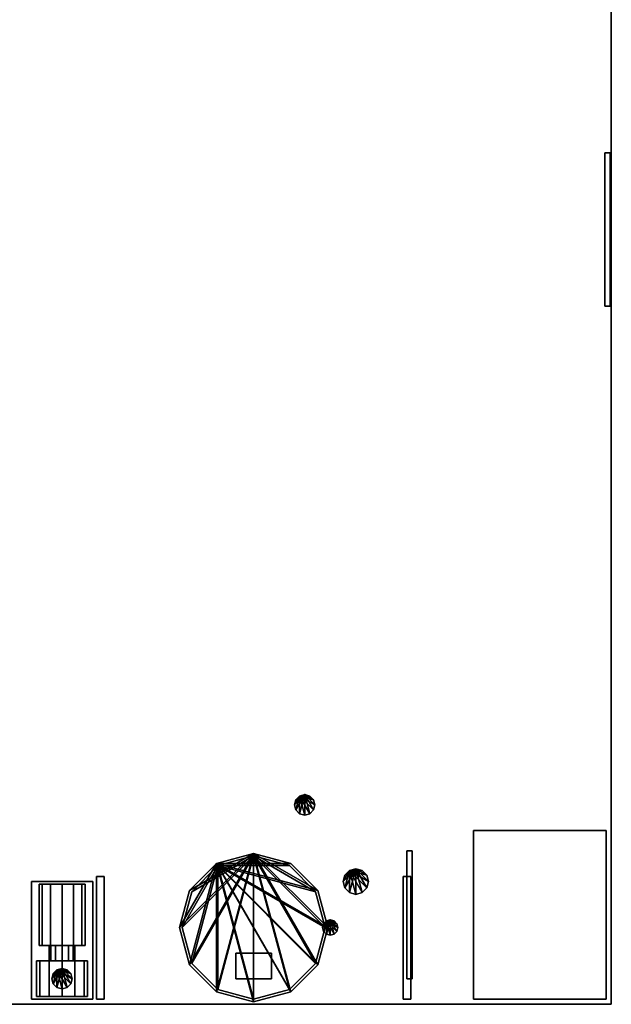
# Model space of a CAD drawing. Header units: millimetres. Extents: x 8500 to 19000, y -3980 to 3980.
# Tile 27 of 31: x 16684 to 19000, y -3980 to -130. Entities that reach past the tile are written whole.
import ezdxf

# ---------------------------------------------------------------- set-up
doc = ezdxf.new("R2010")
doc.units = ezdxf.units.MM

msp = doc.modelspace()

# ---------------------------------------------------------------- linework, layer by layer
for points in [[(8500, -3980, 840), (19000, -3980, 840), (19000, 3980, 840), (8500, 3980, 840)], [(8500, -3980, 900), (8500, 3980, 900), (19000, 3980, 900), (19000, -3980, 900)], [(19000, -3980, 840), (19000, -3980, 900), (19000, 3980, 900), (19000, 3980, 840)], [(18975, -1250, 2400), (18995, -1250, 2400), (18995, -650, 2400), (18975, -650, 2400)], [(18975, -1250, 2650), (18975, -650, 2650), (18995, -650, 2650), (18995, -1250, 2650)], [(18995, -650, 2400), (18995, -650, 2650), (18975, -650, 2650), (18975, -650, 2400)], [(18975, -650, 2400), (18975, -650, 2650), (18975, -1250, 2650), (18975, -1250, 2400)], [(18995, -1250, 2400), (18995, -1250, 2650), (18995, -650, 2650), (18995, -650, 2400)], [(18975, -1250, 2400), (18975, -1250, 2650), (18995, -1250, 2650), (18995, -1250, 2400)], [(17800, -3160, 1040), (17765.4, -3220, 1040), (17760, -3200, 1040)], [(17800, -3160, 1040), (17760, -3200, 1040), (17765.4, -3180, 1040)], [(17780, -3165.4, 900), (17765.4, -3180, 900), (17760, -3200, 900)], [(17780, -3165.4, 900), (17760, -3200, 900), (17765.4, -3220, 900)], [(17760, -3200, 900), (17765.4, -3180, 900), (17765.4, -3180, 1040), (17760, -3200, 1040)], [(17800, -3160, 1040), (17780, -3234.6, 1040), (17765.4, -3220, 1040)], [(17800, -3160, 1040), (17765.4, -3180, 1040), (17780, -3165.4, 1040)], [(17780, -3165.4, 900), (17765.4, -3220, 900), (17780, -3234.6, 900)], [(17765.4, -3180, 900), (17780, -3165.4, 900), (17780, -3165.4, 1040), (17765.4, -3180, 1040)], [(17780, -3165.4, 900), (17820, -3165.4, 900), (17800, -3160, 900)], [(17800, -3160, 1040), (17800, -3240, 1040), (17780, -3234.6, 1040)], [(17780, -3165.4, 900), (17800, -3160, 900), (17800, -3160, 1040), (17780, -3165.4, 1040)], [(17780, -3165.4, 900), (17780, -3234.6, 900), (17800, -3240, 900)], [(17780, -3165.4, 900), (17800, -3240, 900), (17820, -3234.6, 900)], [(17780, -3165.4, 900), (17820, -3234.6, 900), (17834.6, -3220, 900)], [(17780, -3165.4, 900), (17834.6, -3220, 900), (17840, -3200, 900)], [(17780, -3165.4, 900), (17840, -3200, 900), (17834.6, -3180, 900)], [(17780, -3165.4, 900), (17834.6, -3180, 900), (17820, -3165.4, 900)], [(17800, -3160, 1040), (17820, -3165.4, 1040), (17834.6, -3180, 1040)], [(17800, -3160, 1040), (17834.6, -3180, 1040), (17840, -3200, 1040)], [(17800, -3160, 1040), (17840, -3200, 1040), (17834.6, -3220, 1040)], [(17800, -3160, 1040), (17834.6, -3220, 1040), (17820, -3234.6, 1040)], [(17800, -3160, 1040), (17820, -3234.6, 1040), (17800, -3240, 1040)], [(17800, -3160, 900), (17820, -3165.4, 900), (17820, -3165.4, 1040), (17800, -3160, 1040)], [(17820, -3165.4, 900), (17834.6, -3180, 900), (17834.6, -3180, 1040), (17820, -3165.4, 1040)], [(17834.6, -3180, 900), (17840, -3200, 900), (17840, -3200, 1040), (17834.6, -3180, 1040)], [(17765.4, -3220, 900), (17760, -3200, 900), (17760, -3200, 1040), (17765.4, -3220, 1040)], [(17780, -3234.6, 900), (17765.4, -3220, 900), (17765.4, -3220, 1040), (17780, -3234.6, 1040)], [(17834.6, -3220, 900), (17820, -3234.6, 900), (17820, -3234.6, 1040), (17834.6, -3220, 1040)], [(17840, -3200, 900), (17834.6, -3220, 900), (17834.6, -3220, 1040), (17840, -3200, 1040)], [(17800, -3240, 900), (17780, -3234.6, 900), (17780, -3234.6, 1040), (17800, -3240, 1040)], [(17820, -3234.6, 900), (17800, -3240, 900), (17800, -3240, 1040), (17820, -3234.6, 1040)], [(18460, -3960, 2770), (18980, -3960, 2770), (18980, -3300, 2770), (18460, -3300, 2770)], [(18460, -3960, 2790), (18460, -3300, 2790), (18980, -3300, 2790), (18980, -3960, 2790)], [(18980, -3300, 2770), (18980, -3300, 2790), (18460, -3300, 2790), (18460, -3300, 2770)], [(18460, -3300, 2770), (18460, -3300, 2790), (18460, -3960, 2790), (18460, -3960, 2770)], [(18980, -3960, 2770), (18980, -3960, 2790), (18980, -3300, 2790), (18980, -3300, 2770)], [(18200, -3880, 2500), (18220, -3880, 2500), (18220, -3380, 2500), (18200, -3380, 2500)], [(18200, -3880, 2650), (18200, -3380, 2650), (18220, -3380, 2650), (18220, -3880, 2650)], [(18220, -3380, 2500), (18220, -3380, 2650), (18200, -3380, 2650), (18200, -3380, 2500)], [(18200, -3380, 2500), (18200, -3380, 2650), (18200, -3880, 2650), (18200, -3880, 2500)], [(18220, -3880, 2500), (18220, -3880, 2650), (18220, -3380, 2650), (18220, -3380, 2500)], [(17600, -3390, 1040), (17348.9, -3825, 1040), (17310, -3680, 1040)], [(17600, -3390, 1040), (17310, -3680, 1040), (17348.9, -3535, 1040)], [(17600, -3390, 2000), (17348.9, -3825, 2000), (17310, -3680, 2000)], [(17600, -3390, 2000), (17310, -3680, 2000), (17348.9, -3535, 2000)], [(17600, -3400, 2000), (17357.5, -3820, 2000), (17320, -3680, 2000)], [(17600, -3400, 2000), (17320, -3680, 2000), (17357.5, -3540, 2000)], [(17600, -3390, 1040), (17455, -3931.1, 1040), (17348.9, -3825, 1040)], [(17600, -3390, 1040), (17348.9, -3535, 1040), (17455, -3428.9, 1040)], [(17600, -3390, 2000), (17455, -3931.1, 2000), (17348.9, -3825, 2000)], [(17600, -3390, 2000), (17348.9, -3535, 2000), (17455, -3428.9, 2000)], [(17600, -3400, 2000), (17460, -3922.5, 2000), (17357.5, -3820, 2000)], [(17600, -3400, 2000), (17357.5, -3540, 2000), (17460, -3437.5, 2000)], [(17455, -3428.9, 1000), (17745, -3428.9, 1000), (17600, -3390, 1000)], [(17600, -3390, 1040), (17600, -3970, 1040), (17455, -3931.1, 1040)], [(17455, -3428.9, 1000), (17600, -3390, 1000), (17600, -3390, 1040), (17455, -3428.9, 1040)], [(17455, -3428.9, 1960), (17745, -3428.9, 1960), (17600, -3390, 1960)], [(17600, -3390, 2000), (17600, -3970, 2000), (17455, -3931.1, 2000)], [(17455, -3428.9, 1960), (17600, -3390, 1960), (17600, -3390, 2000), (17455, -3428.9, 2000)], [(17460, -3437.5, 1000), (17740, -3437.5, 1000), (17600, -3400, 1000)], [(17600, -3400, 2000), (17600, -3960, 2000), (17460, -3922.5, 2000)], [(17460, -3437.5, 1000), (17600, -3400, 1000), (17600, -3400, 2000), (17460, -3437.5, 2000)], [(17600, -3390, 1040), (17745, -3428.9, 1040), (17851.1, -3535, 1040)], [(17600, -3390, 1040), (17851.1, -3535, 1040), (17890, -3680, 1040)], [(17600, -3390, 1040), (17890, -3680, 1040), (17851.1, -3825, 1040)], [(17600, -3390, 1040), (17851.1, -3825, 1040), (17745, -3931.1, 1040)], [(17600, -3390, 1040), (17745, -3931.1, 1040), (17600, -3970, 1040)], [(17600, -3390, 1000), (17745, -3428.9, 1000), (17745, -3428.9, 1040), (17600, -3390, 1040)], [(17600, -3390, 2000), (17745, -3428.9, 2000), (17851.1, -3535, 2000)], [(17600, -3390, 2000), (17851.1, -3535, 2000), (17890, -3680, 2000)], [(17600, -3390, 2000), (17890, -3680, 2000), (17851.1, -3825, 2000)], [(17600, -3390, 2000), (17851.1, -3825, 2000), (17745, -3931.1, 2000)], [(17600, -3390, 2000), (17745, -3931.1, 2000), (17600, -3970, 2000)], [(17600, -3390, 1960), (17745, -3428.9, 1960), (17745, -3428.9, 2000), (17600, -3390, 2000)], [(17600, -3400, 2000), (17740, -3437.5, 2000), (17842.5, -3540, 2000)], [(17600, -3400, 2000), (17842.5, -3540, 2000), (17880, -3680, 2000)], [(17600, -3400, 2000), (17880, -3680, 2000), (17842.5, -3820, 2000)], [(17600, -3400, 2000), (17842.5, -3820, 2000), (17740, -3922.5, 2000)], [(17600, -3400, 2000), (17740, -3922.5, 2000), (17600, -3960, 2000)], [(17600, -3400, 1000), (17740, -3437.5, 1000), (17740, -3437.5, 2000), (17600, -3400, 2000)], [(17455, -3428.9, 1000), (17348.9, -3535, 1000), (17310, -3680, 1000)], [(17455, -3428.9, 1000), (17310, -3680, 1000), (17348.9, -3825, 1000)], [(17455, -3428.9, 1960), (17348.9, -3535, 1960), (17310, -3680, 1960)], [(17455, -3428.9, 1960), (17310, -3680, 1960), (17348.9, -3825, 1960)], [(17460, -3437.5, 1000), (17357.5, -3540, 1000), (17320, -3680, 1000)], [(17460, -3437.5, 1000), (17320, -3680, 1000), (17357.5, -3820, 1000)], [(17455, -3428.9, 1000), (17348.9, -3825, 1000), (17455, -3931.1, 1000)], [(17348.9, -3535, 1000), (17455, -3428.9, 1000), (17455, -3428.9, 1040), (17348.9, -3535, 1040)], [(17455, -3428.9, 1960), (17348.9, -3825, 1960), (17455, -3931.1, 1960)], [(17348.9, -3535, 1960), (17455, -3428.9, 1960), (17455, -3428.9, 2000), (17348.9, -3535, 2000)], [(17460, -3437.5, 1000), (17357.5, -3820, 1000), (17460, -3922.5, 1000)], [(17357.5, -3540, 1000), (17460, -3437.5, 1000), (17460, -3437.5, 2000), (17357.5, -3540, 2000)], [(17455, -3428.9, 1000), (17455, -3931.1, 1000), (17600, -3970, 1000)], [(17455, -3428.9, 1000), (17600, -3970, 1000), (17745, -3931.1, 1000)], [(17455, -3428.9, 1000), (17745, -3931.1, 1000), (17851.1, -3825, 1000)], [(17455, -3428.9, 1000), (17851.1, -3825, 1000), (17890, -3680, 1000)], [(17455, -3428.9, 1000), (17890, -3680, 1000), (17851.1, -3535, 1000)], [(17455, -3428.9, 1000), (17851.1, -3535, 1000), (17745, -3428.9, 1000)], [(17455, -3428.9, 1960), (17455, -3931.1, 1960), (17600, -3970, 1960)], [(17455, -3428.9, 1960), (17600, -3970, 1960), (17745, -3931.1, 1960)], [(17455, -3428.9, 1960), (17745, -3931.1, 1960), (17851.1, -3825, 1960)], [(17455, -3428.9, 1960), (17851.1, -3825, 1960), (17890, -3680, 1960)], [(17455, -3428.9, 1960), (17890, -3680, 1960), (17851.1, -3535, 1960)], [(17455, -3428.9, 1960), (17851.1, -3535, 1960), (17745, -3428.9, 1960)], [(17460, -3437.5, 1000), (17460, -3922.5, 1000), (17600, -3960, 1000)], [(17460, -3437.5, 1000), (17600, -3960, 1000), (17740, -3922.5, 1000)], [(17460, -3437.5, 1000), (17740, -3922.5, 1000), (17842.5, -3820, 1000)], [(17460, -3437.5, 1000), (17842.5, -3820, 1000), (17880, -3680, 1000)], [(17460, -3437.5, 1000), (17880, -3680, 1000), (17842.5, -3540, 1000)], [(17460, -3437.5, 1000), (17842.5, -3540, 1000), (17740, -3437.5, 1000)], [(17740, -3437.5, 1000), (17842.5, -3540, 1000), (17842.5, -3540, 2000), (17740, -3437.5, 2000)], [(17745, -3428.9, 1000), (17851.1, -3535, 1000), (17851.1, -3535, 1040), (17745, -3428.9, 1040)], [(17745, -3428.9, 1960), (17851.1, -3535, 1960), (17851.1, -3535, 2000), (17745, -3428.9, 2000)], [(18000, -3450, 940), (17956.7, -3525, 940), (17950, -3500, 940)], [(18000, -3450, 940), (17950, -3500, 940), (17956.7, -3475, 940)], [(17975, -3456.7, 900), (17956.7, -3475, 900), (17950, -3500, 900)], [(17975, -3456.7, 900), (17950, -3500, 900), (17956.7, -3525, 900)], [(18000, -3450, 940), (17975, -3543.3, 940), (17956.7, -3525, 940)], [(18000, -3450, 940), (17956.7, -3475, 940), (17975, -3456.7, 940)], [(17975, -3456.7, 900), (17956.7, -3525, 900), (17975, -3543.3, 900)], [(17956.7, -3475, 900), (17975, -3456.7, 900), (17975, -3456.7, 940), (17956.7, -3475, 940)], [(17975, -3456.7, 900), (18025, -3456.7, 900), (18000, -3450, 900)], [(18000, -3450, 940), (18000, -3550, 940), (17975, -3543.3, 940)], [(17975, -3456.7, 900), (18000, -3450, 900), (18000, -3450, 940), (17975, -3456.7, 940)], [(17975, -3456.7, 900), (17975, -3543.3, 900), (18000, -3550, 900)], [(17975, -3456.7, 900), (18000, -3550, 900), (18025, -3543.3, 900)], [(17975, -3456.7, 900), (18025, -3543.3, 900), (18043.3, -3525, 900)], [(17975, -3456.7, 900), (18043.3, -3525, 900), (18050, -3500, 900)], [(17975, -3456.7, 900), (18050, -3500, 900), (18043.3, -3475, 900)], [(17975, -3456.7, 900), (18043.3, -3475, 900), (18025, -3456.7, 900)], [(18000, -3450, 940), (18025, -3456.7, 940), (18043.3, -3475, 940)], [(18000, -3450, 940), (18043.3, -3475, 940), (18050, -3500, 940)], [(18000, -3450, 940), (18050, -3500, 940), (18043.3, -3525, 940)], [(18000, -3450, 940), (18043.3, -3525, 940), (18025, -3543.3, 940)], [(18000, -3450, 940), (18025, -3543.3, 940), (18000, -3550, 940)], [(18000, -3450, 900), (18025, -3456.7, 900), (18025, -3456.7, 940), (18000, -3450, 940)], [(18025, -3456.7, 900), (18043.3, -3475, 900), (18043.3, -3475, 940), (18025, -3456.7, 940)], [(16730, -3960, 930), (16970, -3960, 930), (16970, -3500, 930), (16730, -3500, 930)], [(16730, -3960, 1020), (16730, -3500, 1020), (16970, -3500, 1020), (16970, -3960, 1020)], [(16970, -3500, 930), (16970, -3500, 1020), (16730, -3500, 1020), (16730, -3500, 930)], [(16730, -3500, 930), (16730, -3500, 1020), (16730, -3960, 1020), (16730, -3960, 930)], [(16970, -3960, 930), (16970, -3960, 1020), (16970, -3500, 1020), (16970, -3500, 930)], [(16985, -3960, 2740), (17015, -3960, 2740), (17015, -3480, 2740), (16985, -3480, 2740)], [(16985, -3960, 2770), (16985, -3480, 2770), (17015, -3480, 2770), (17015, -3960, 2770)], [(17015, -3480, 2740), (17015, -3480, 2770), (16985, -3480, 2770), (16985, -3480, 2740)], [(16985, -3480, 2740), (16985, -3480, 2770), (16985, -3960, 2770), (16985, -3960, 2740)], [(17015, -3960, 2740), (17015, -3960, 2770), (17015, -3480, 2770), (17015, -3480, 2740)], [(17950, -3500, 900), (17956.7, -3475, 900), (17956.7, -3475, 940), (17950, -3500, 940)], [(17956.7, -3525, 900), (17950, -3500, 900), (17950, -3500, 940), (17956.7, -3525, 940)], [(18043.3, -3475, 900), (18050, -3500, 900), (18050, -3500, 940), (18043.3, -3475, 940)], [(18050, -3500, 900), (18043.3, -3525, 900), (18043.3, -3525, 940), (18050, -3500, 940)], [(18185, -3960, 2740), (18215, -3960, 2740), (18215, -3480, 2740), (18185, -3480, 2740)], [(18185, -3960, 2770), (18185, -3480, 2770), (18215, -3480, 2770), (18215, -3960, 2770)], [(18215, -3480, 2740), (18215, -3480, 2770), (18185, -3480, 2770), (18185, -3480, 2740)], [(18185, -3480, 2740), (18185, -3480, 2770), (18185, -3960, 2770), (18185, -3960, 2740)], [(18215, -3960, 2740), (18215, -3960, 2770), (18215, -3480, 2770), (18215, -3480, 2740)], [(16805, -3510, 1277.9), (16772.1, -3510, 1245), (16760, -3510, 1200)], [(16805, -3510, 1277.9), (16760, -3510, 1200), (16772.1, -3510, 1155)], [(16772.1, -3510, 1155), (16760, -3510, 1200), (16760, -3750, 1200), (16772.1, -3750, 1155)], [(16760, -3510, 1200), (16772.1, -3510, 1245), (16772.1, -3750, 1245), (16760, -3750, 1200)], [(16805, -3510, 1277.9), (16772.1, -3510, 1155), (16805, -3510, 1122.1)], [(16805, -3510, 1122.1), (16772.1, -3510, 1155), (16772.1, -3750, 1155), (16805, -3750, 1122.1)], [(16772.1, -3510, 1245), (16805, -3510, 1277.9), (16805, -3750, 1277.9), (16772.1, -3750, 1245)], [(16805, -3510, 1277.9), (16805, -3510, 1122.1), (16850, -3510, 1110)], [(16805, -3510, 1277.9), (16850, -3510, 1110), (16895, -3510, 1122.1)], [(16805, -3510, 1277.9), (16895, -3510, 1122.1), (16927.9, -3510, 1155)], [(16805, -3510, 1277.9), (16927.9, -3510, 1155), (16940, -3510, 1200)], [(16805, -3510, 1277.9), (16940, -3510, 1200), (16927.9, -3510, 1245)], [(16805, -3510, 1277.9), (16927.9, -3510, 1245), (16895, -3510, 1277.9)], [(16805, -3510, 1277.9), (16895, -3510, 1277.9), (16850, -3510, 1290)], [(16850, -3510, 1110), (16805, -3510, 1122.1), (16805, -3750, 1122.1), (16850, -3750, 1110)], [(16805, -3510, 1277.9), (16850, -3510, 1290), (16850, -3750, 1290), (16805, -3750, 1277.9)], [(16850, -3510, 1290), (16895, -3510, 1277.9), (16895, -3750, 1277.9), (16850, -3750, 1290)], [(16895, -3510, 1122.1), (16850, -3510, 1110), (16850, -3750, 1110), (16895, -3750, 1122.1)], [(16895, -3510, 1277.9), (16927.9, -3510, 1245), (16927.9, -3750, 1245), (16895, -3750, 1277.9)], [(16927.9, -3510, 1155), (16895, -3510, 1122.1), (16895, -3750, 1122.1), (16927.9, -3750, 1155)], [(16927.9, -3510, 1245), (16940, -3510, 1200), (16940, -3750, 1200), (16927.9, -3750, 1245)], [(16940, -3510, 1200), (16927.9, -3510, 1155), (16927.9, -3750, 1155), (16940, -3750, 1200)], [(17310, -3680, 1000), (17348.9, -3535, 1000), (17348.9, -3535, 1040), (17310, -3680, 1040)], [(17310, -3680, 1960), (17348.9, -3535, 1960), (17348.9, -3535, 2000), (17310, -3680, 2000)], [(17320, -3680, 1000), (17357.5, -3540, 1000), (17357.5, -3540, 2000), (17320, -3680, 2000)], [(17842.5, -3540, 1000), (17880, -3680, 1000), (17880, -3680, 2000), (17842.5, -3540, 2000)], [(17851.1, -3535, 1000), (17890, -3680, 1000), (17890, -3680, 1040), (17851.1, -3535, 1040)], [(17851.1, -3535, 1960), (17890, -3680, 1960), (17890, -3680, 2000), (17851.1, -3535, 2000)], [(17975, -3543.3, 900), (17956.7, -3525, 900), (17956.7, -3525, 940), (17975, -3543.3, 940)], [(18043.3, -3525, 900), (18025, -3543.3, 900), (18025, -3543.3, 940), (18043.3, -3525, 940)], [(18000, -3550, 900), (17975, -3543.3, 900), (17975, -3543.3, 940), (18000, -3550, 940)], [(18025, -3543.3, 900), (18000, -3550, 900), (18000, -3550, 940), (18025, -3543.3, 940)], [(17900, -3650, 2220), (17874, -3695, 2220), (17870, -3680, 2220)], [(17900, -3650, 2220), (17870, -3680, 2220), (17874, -3665, 2220)], [(17885, -3654, 2180), (17874, -3665, 2180), (17870, -3680, 2180)], [(17885, -3654, 2180), (17870, -3680, 2180), (17874, -3695, 2180)], [(17900, -3650, 2220), (17885, -3706, 2220), (17874, -3695, 2220)], [(17900, -3650, 2220), (17874, -3665, 2220), (17885, -3654, 2220)], [(17885, -3654, 2180), (17874, -3695, 2180), (17885, -3706, 2180)], [(17874, -3665, 2180), (17885, -3654, 2180), (17885, -3654, 2220), (17874, -3665, 2220)], [(17885, -3654, 2180), (17915, -3654, 2180), (17900, -3650, 2180)], [(17900, -3650, 2220), (17900, -3710, 2220), (17885, -3706, 2220)], [(17885, -3654, 2180), (17900, -3650, 2180), (17900, -3650, 2220), (17885, -3654, 2220)], [(17885, -3654, 2180), (17885, -3706, 2180), (17900, -3710, 2180)], [(17885, -3654, 2180), (17900, -3710, 2180), (17915, -3706, 2180)], [(17885, -3654, 2180), (17915, -3706, 2180), (17926, -3695, 2180)], [(17885, -3654, 2180), (17926, -3695, 2180), (17930, -3680, 2180)], [(17885, -3654, 2180), (17930, -3680, 2180), (17926, -3665, 2180)], [(17885, -3654, 2180), (17926, -3665, 2180), (17915, -3654, 2180)], [(17900, -3650, 2220), (17915, -3654, 2220), (17926, -3665, 2220)], [(17900, -3650, 2220), (17926, -3665, 2220), (17930, -3680, 2220)], [(17900, -3650, 2220), (17930, -3680, 2220), (17926, -3695, 2220)], [(17900, -3650, 2220), (17926, -3695, 2220), (17915, -3706, 2220)], [(17900, -3650, 2220), (17915, -3706, 2220), (17900, -3710, 2220)], [(17900, -3650, 2180), (17915, -3654, 2180), (17915, -3654, 2220), (17900, -3650, 2220)], [(17915, -3654, 2180), (17926, -3665, 2180), (17926, -3665, 2220), (17915, -3654, 2220)], [(17348.9, -3825, 1000), (17310, -3680, 1000), (17310, -3680, 1040), (17348.9, -3825, 1040)], [(17348.9, -3825, 1960), (17310, -3680, 1960), (17310, -3680, 2000), (17348.9, -3825, 2000)], [(17357.5, -3820, 1000), (17320, -3680, 1000), (17320, -3680, 2000), (17357.5, -3820, 2000)], [(17880, -3680, 1000), (17842.5, -3820, 1000), (17842.5, -3820, 2000), (17880, -3680, 2000)], [(17890, -3680, 1000), (17851.1, -3825, 1000), (17851.1, -3825, 1040), (17890, -3680, 1040)], [(17890, -3680, 1960), (17851.1, -3825, 1960), (17851.1, -3825, 2000), (17890, -3680, 2000)], [(17870, -3680, 2180), (17874, -3665, 2180), (17874, -3665, 2220), (17870, -3680, 2220)], [(17874, -3695, 2180), (17870, -3680, 2180), (17870, -3680, 2220), (17874, -3695, 2220)], [(17885, -3706, 2180), (17874, -3695, 2180), (17874, -3695, 2220), (17885, -3706, 2220)], [(17926, -3695, 2180), (17915, -3706, 2180), (17915, -3706, 2220), (17926, -3695, 2220)], [(17926, -3665, 2180), (17930, -3680, 2180), (17930, -3680, 2220), (17926, -3665, 2220)], [(17930, -3680, 2180), (17926, -3695, 2180), (17926, -3695, 2220), (17930, -3680, 2220)], [(17900, -3710, 2180), (17885, -3706, 2180), (17885, -3706, 2220), (17900, -3710, 2220)], [(17915, -3706, 2180), (17900, -3710, 2180), (17900, -3710, 2220), (17915, -3706, 2220)], [(16850, -3750, 1290), (16772.1, -3750, 1155), (16760, -3750, 1200)], [(16850, -3750, 1290), (16760, -3750, 1200), (16772.1, -3750, 1245)], [(16850, -3750, 1290), (16805, -3750, 1122.1), (16772.1, -3750, 1155)], [(16850, -3750, 1290), (16772.1, -3750, 1245), (16805, -3750, 1277.9)], [(16825, -3750, 1243.3), (16806.7, -3750, 1225), (16800, -3750, 1200)], [(16825, -3750, 1243.3), (16800, -3750, 1200), (16806.7, -3750, 1175)], [(16806.7, -3750, 1175), (16800, -3750, 1200), (16800, -3810, 1200), (16806.7, -3810, 1175)], [(16800, -3750, 1200), (16806.7, -3750, 1225), (16806.7, -3810, 1225), (16800, -3810, 1200)], [(16850, -3750, 1290), (16850, -3750, 1110), (16805, -3750, 1122.1)], [(16825, -3750, 1243.3), (16806.7, -3750, 1175), (16825, -3750, 1156.7)], [(16825, -3750, 1156.7), (16806.7, -3750, 1175), (16806.7, -3810, 1175), (16825, -3810, 1156.7)], [(16806.7, -3750, 1225), (16825, -3750, 1243.3), (16825, -3810, 1243.3), (16806.7, -3810, 1225)], [(16825, -3750, 1243.3), (16825, -3750, 1156.7), (16850, -3750, 1150)], [(16825, -3750, 1243.3), (16850, -3750, 1150), (16875, -3750, 1156.7)], [(16825, -3750, 1243.3), (16875, -3750, 1156.7), (16893.3, -3750, 1175)], [(16825, -3750, 1243.3), (16893.3, -3750, 1175), (16900, -3750, 1200)], [(16825, -3750, 1243.3), (16900, -3750, 1200), (16893.3, -3750, 1225)], [(16825, -3750, 1243.3), (16893.3, -3750, 1225), (16875, -3750, 1243.3)], [(16825, -3750, 1243.3), (16875, -3750, 1243.3), (16850, -3750, 1250)], [(16850, -3750, 1150), (16825, -3750, 1156.7), (16825, -3810, 1156.7), (16850, -3810, 1150)], [(16825, -3750, 1243.3), (16850, -3750, 1250), (16850, -3810, 1250), (16825, -3810, 1243.3)], [(16850, -3750, 1250), (16875, -3750, 1243.3), (16875, -3810, 1243.3), (16850, -3810, 1250)], [(16875, -3750, 1156.7), (16850, -3750, 1150), (16850, -3810, 1150), (16875, -3810, 1156.7)], [(16850, -3750, 1290), (16895, -3750, 1277.9), (16927.9, -3750, 1245)], [(16850, -3750, 1290), (16927.9, -3750, 1245), (16940, -3750, 1200)], [(16850, -3750, 1290), (16940, -3750, 1200), (16927.9, -3750, 1155)], [(16850, -3750, 1290), (16927.9, -3750, 1155), (16895, -3750, 1122.1)], [(16850, -3750, 1290), (16895, -3750, 1122.1), (16850, -3750, 1110)], [(16875, -3750, 1243.3), (16893.3, -3750, 1225), (16893.3, -3810, 1225), (16875, -3810, 1243.3)], [(16893.3, -3750, 1175), (16875, -3750, 1156.7), (16875, -3810, 1156.7), (16893.3, -3810, 1175)], [(16893.3, -3750, 1225), (16900, -3750, 1200), (16900, -3810, 1200), (16893.3, -3810, 1225)], [(16900, -3750, 1200), (16893.3, -3750, 1175), (16893.3, -3810, 1175), (16900, -3810, 1200)], [(16800, -3810, 1286.6), (16763.4, -3810, 1250), (16750, -3810, 1200)], [(16800, -3810, 1286.6), (16750, -3810, 1200), (16763.4, -3810, 1150)], [(16763.4, -3810, 1150), (16750, -3810, 1200), (16750, -3950, 1200), (16763.4, -3950, 1150)], [(16750, -3810, 1200), (16763.4, -3810, 1250), (16763.4, -3950, 1250), (16750, -3950, 1200)], [(16800, -3810, 1286.6), (16763.4, -3810, 1150), (16800, -3810, 1113.4)], [(16800, -3810, 1113.4), (16763.4, -3810, 1150), (16763.4, -3950, 1150), (16800, -3950, 1113.4)], [(16763.4, -3810, 1250), (16800, -3810, 1286.6), (16800, -3950, 1286.6), (16763.4, -3950, 1250)], [(16800, -3810, 1286.6), (16800, -3810, 1113.4), (16850, -3810, 1100)], [(16800, -3810, 1286.6), (16850, -3810, 1100), (16900, -3810, 1113.4)], [(16800, -3810, 1286.6), (16900, -3810, 1113.4), (16936.6, -3810, 1150)], [(16800, -3810, 1286.6), (16936.6, -3810, 1150), (16950, -3810, 1200)], [(16800, -3810, 1286.6), (16950, -3810, 1200), (16936.6, -3810, 1250)], [(16800, -3810, 1286.6), (16936.6, -3810, 1250), (16900, -3810, 1286.6)], [(16800, -3810, 1286.6), (16900, -3810, 1286.6), (16850, -3810, 1300)], [(16850, -3810, 1100), (16800, -3810, 1113.4), (16800, -3950, 1113.4), (16850, -3950, 1100)], [(16800, -3810, 1286.6), (16850, -3810, 1300), (16850, -3950, 1300), (16800, -3950, 1286.6)], [(16850, -3810, 1250), (16806.7, -3810, 1175), (16800, -3810, 1200)], [(16850, -3810, 1250), (16800, -3810, 1200), (16806.7, -3810, 1225)], [(16850, -3810, 1250), (16825, -3810, 1156.7), (16806.7, -3810, 1175)], [(16850, -3810, 1250), (16806.7, -3810, 1225), (16825, -3810, 1243.3)], [(16850, -3810, 1250), (16850, -3810, 1150), (16825, -3810, 1156.7)], [(16850, -3810, 1300), (16900, -3810, 1286.6), (16900, -3950, 1286.6), (16850, -3950, 1300)], [(16900, -3810, 1113.4), (16850, -3810, 1100), (16850, -3950, 1100), (16900, -3950, 1113.4)], [(16850, -3810, 1250), (16875, -3810, 1243.3), (16893.3, -3810, 1225)], [(16850, -3810, 1250), (16893.3, -3810, 1225), (16900, -3810, 1200)], [(16850, -3810, 1250), (16900, -3810, 1200), (16893.3, -3810, 1175)], [(16850, -3810, 1250), (16893.3, -3810, 1175), (16875, -3810, 1156.7)], [(16850, -3810, 1250), (16875, -3810, 1156.7), (16850, -3810, 1150)], [(16900, -3810, 1286.6), (16936.6, -3810, 1250), (16936.6, -3950, 1250), (16900, -3950, 1286.6)], [(16936.6, -3810, 1150), (16900, -3810, 1113.4), (16900, -3950, 1113.4), (16936.6, -3950, 1150)], [(16936.6, -3810, 1250), (16950, -3810, 1200), (16950, -3950, 1200), (16936.6, -3950, 1250)], [(16950, -3810, 1200), (16936.6, -3810, 1150), (16936.6, -3950, 1150), (16950, -3950, 1200)], [(17530, -3880, 2250), (17670, -3880, 2250), (17670, -3780, 2250), (17530, -3780, 2250)], [(17530, -3880, 2450), (17530, -3780, 2450), (17670, -3780, 2450), (17670, -3880, 2450)], [(17670, -3780, 2250), (17670, -3780, 2450), (17530, -3780, 2450), (17530, -3780, 2250)], [(17530, -3780, 2250), (17530, -3780, 2450), (17530, -3880, 2450), (17530, -3880, 2250)], [(17670, -3880, 2250), (17670, -3880, 2450), (17670, -3780, 2450), (17670, -3780, 2250)], [(16850, -3840, 1390), (16815.4, -3900, 1390), (16810, -3880, 1390)], [(16850, -3840, 1390), (16810, -3880, 1390), (16815.4, -3860, 1390)], [(16830, -3845.4, 1290), (16815.4, -3860, 1290), (16810, -3880, 1290)], [(16830, -3845.4, 1290), (16810, -3880, 1290), (16815.4, -3900, 1290)], [(16850, -3840, 1390), (16830, -3914.6, 1390), (16815.4, -3900, 1390)], [(16850, -3840, 1390), (16815.4, -3860, 1390), (16830, -3845.4, 1390)], [(16830, -3845.4, 1290), (16815.4, -3900, 1290), (16830, -3914.6, 1290)], [(16815.4, -3860, 1290), (16830, -3845.4, 1290), (16830, -3845.4, 1390), (16815.4, -3860, 1390)], [(16830, -3845.4, 1290), (16870, -3845.4, 1290), (16850, -3840, 1290)], [(16850, -3840, 1390), (16850, -3920, 1390), (16830, -3914.6, 1390)], [(16830, -3845.4, 1290), (16850, -3840, 1290), (16850, -3840, 1390), (16830, -3845.4, 1390)], [(16830, -3845.4, 1290), (16830, -3914.6, 1290), (16850, -3920, 1290)], [(16830, -3845.4, 1290), (16850, -3920, 1290), (16870, -3914.6, 1290)], [(16830, -3845.4, 1290), (16870, -3914.6, 1290), (16884.6, -3900, 1290)], [(16830, -3845.4, 1290), (16884.6, -3900, 1290), (16890, -3880, 1290)], [(16830, -3845.4, 1290), (16890, -3880, 1290), (16884.6, -3860, 1290)], [(16830, -3845.4, 1290), (16884.6, -3860, 1290), (16870, -3845.4, 1290)], [(16850, -3840, 1390), (16870, -3845.4, 1390), (16884.6, -3860, 1390)], [(16850, -3840, 1390), (16884.6, -3860, 1390), (16890, -3880, 1390)], [(16850, -3840, 1390), (16890, -3880, 1390), (16884.6, -3900, 1390)], [(16850, -3840, 1390), (16884.6, -3900, 1390), (16870, -3914.6, 1390)], [(16850, -3840, 1390), (16870, -3914.6, 1390), (16850, -3920, 1390)], [(16850, -3840, 1290), (16870, -3845.4, 1290), (16870, -3845.4, 1390), (16850, -3840, 1390)], [(16870, -3845.4, 1290), (16884.6, -3860, 1290), (16884.6, -3860, 1390), (16870, -3845.4, 1390)], [(17455, -3931.1, 1000), (17348.9, -3825, 1000), (17348.9, -3825, 1040), (17455, -3931.1, 1040)], [(17455, -3931.1, 1960), (17348.9, -3825, 1960), (17348.9, -3825, 2000), (17455, -3931.1, 2000)], [(17460, -3922.5, 1000), (17357.5, -3820, 1000), (17357.5, -3820, 2000), (17460, -3922.5, 2000)], [(17842.5, -3820, 1000), (17740, -3922.5, 1000), (17740, -3922.5, 2000), (17842.5, -3820, 2000)], [(17851.1, -3825, 1000), (17745, -3931.1, 1000), (17745, -3931.1, 1040), (17851.1, -3825, 1040)], [(17851.1, -3825, 1960), (17745, -3931.1, 1960), (17745, -3931.1, 2000), (17851.1, -3825, 2000)], [(16810, -3880, 1290), (16815.4, -3860, 1290), (16815.4, -3860, 1390), (16810, -3880, 1390)], [(16815.4, -3900, 1290), (16810, -3880, 1290), (16810, -3880, 1390), (16815.4, -3900, 1390)], [(16884.6, -3860, 1290), (16890, -3880, 1290), (16890, -3880, 1390), (16884.6, -3860, 1390)], [(16890, -3880, 1290), (16884.6, -3900, 1290), (16884.6, -3900, 1390), (16890, -3880, 1390)], [(17530, -3880, 2250), (17530, -3880, 2450), (17670, -3880, 2450), (17670, -3880, 2250)], [(18200, -3880, 2500), (18200, -3880, 2650), (18220, -3880, 2650), (18220, -3880, 2500)], [(16830, -3914.6, 1290), (16815.4, -3900, 1290), (16815.4, -3900, 1390), (16830, -3914.6, 1390)], [(16850, -3920, 1290), (16830, -3914.6, 1290), (16830, -3914.6, 1390), (16850, -3920, 1390)], [(16870, -3914.6, 1290), (16850, -3920, 1290), (16850, -3920, 1390), (16870, -3914.6, 1390)], [(16884.6, -3900, 1290), (16870, -3914.6, 1290), (16870, -3914.6, 1390), (16884.6, -3900, 1390)], [(17600, -3960, 1000), (17460, -3922.5, 1000), (17460, -3922.5, 2000), (17600, -3960, 2000)], [(17740, -3922.5, 1000), (17600, -3960, 1000), (17600, -3960, 2000), (17740, -3922.5, 2000)], [(16730, -3960, 930), (16730, -3960, 1020), (16970, -3960, 1020), (16970, -3960, 930)], [(16850, -3950, 1300), (16763.4, -3950, 1150), (16750, -3950, 1200)], [(16850, -3950, 1300), (16750, -3950, 1200), (16763.4, -3950, 1250)], [(16850, -3950, 1300), (16800, -3950, 1113.4), (16763.4, -3950, 1150)], [(16850, -3950, 1300), (16763.4, -3950, 1250), (16800, -3950, 1286.6)], [(16850, -3950, 1300), (16850, -3950, 1100), (16800, -3950, 1113.4)], [(16850, -3950, 1300), (16900, -3950, 1286.6), (16936.6, -3950, 1250)], [(16850, -3950, 1300), (16936.6, -3950, 1250), (16950, -3950, 1200)], [(16850, -3950, 1300), (16950, -3950, 1200), (16936.6, -3950, 1150)], [(16850, -3950, 1300), (16936.6, -3950, 1150), (16900, -3950, 1113.4)], [(16850, -3950, 1300), (16900, -3950, 1113.4), (16850, -3950, 1100)], [(16985, -3960, 2740), (16985, -3960, 2770), (17015, -3960, 2770), (17015, -3960, 2740)], [(17600, -3970, 1000), (17455, -3931.1, 1000), (17455, -3931.1, 1040), (17600, -3970, 1040)], [(17600, -3970, 1960), (17455, -3931.1, 1960), (17455, -3931.1, 2000), (17600, -3970, 2000)], [(17745, -3931.1, 1000), (17600, -3970, 1000), (17600, -3970, 1040), (17745, -3931.1, 1040)], [(17745, -3931.1, 1960), (17600, -3970, 1960), (17600, -3970, 2000), (17745, -3931.1, 2000)], [(18185, -3960, 2740), (18185, -3960, 2770), (18215, -3960, 2770), (18215, -3960, 2740)], [(18460, -3960, 2770), (18460, -3960, 2790), (18980, -3960, 2790), (18980, -3960, 2770)], [(8500, -3980, 840), (8500, -3980, 900), (19000, -3980, 900), (19000, -3980, 840)]]:
    msp.add_3dface(points)

doc.saveas('drawing.dxf')
